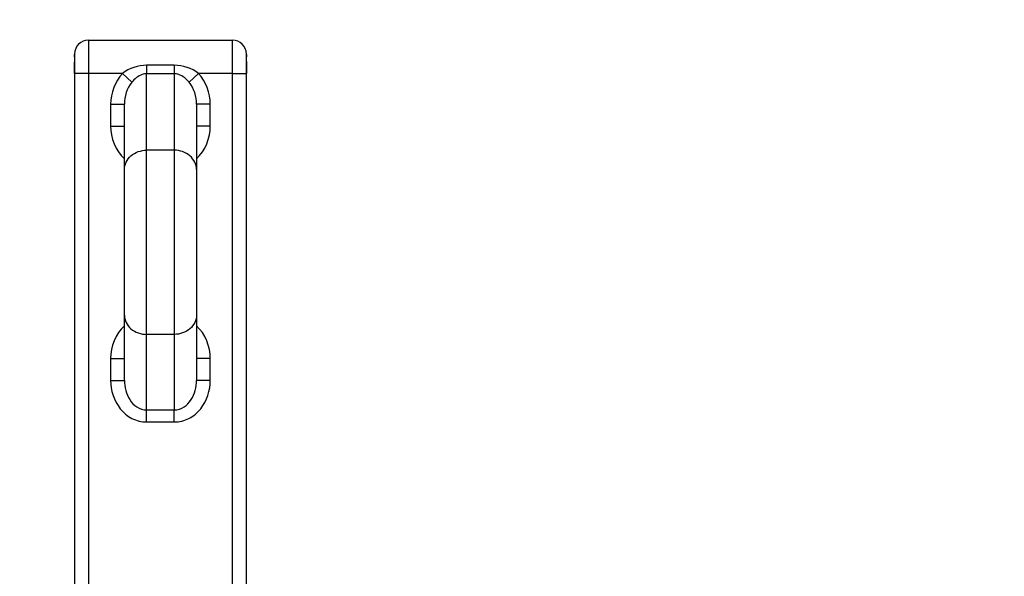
# Model space of a CAD drawing. Header units: millimetres. Extents: x 0 to 11890, y 0 to 8410.
# Tile 110 of 190: x 5629 to 5985, y 2788 to 2989. Entities that reach past the tile are written whole.
import ezdxf

# ---------------------------------------------------------------- set-up
doc = ezdxf.new("R2010")
doc.units = ezdxf.units.MM
doc.header["$LTSCALE"] = 653.95
doc.layers.get('0').update_dxf_attribs({"linetype": 'CONTINUOUS'})
for name, color, linetype in [('304103000066DXF_CONTINUOUS_LINE', 7, 'CONTINUOUS'), ('R180-1-YUNDODXF_CONTINUOUS_LINE', 7, 'CONTINUOUS'), ('R180-1-YUNDONGFANWDXF_DIMENSION', 7, 'CONTINUOUS')]:
    doc.layers.add(name, color=color, linetype=linetype)
doc.styles.get("Standard").update_dxf_attribs({"font": 'txt', "width": 0.7})
doc.dimstyles.new('DIMSTYLE_3', dxfattribs={"dimtxt": 100, "dimasz": 60, "dimexe": 5, "dimexo": 0.2, "dimtad": 1, "dimdsep": 46, "dimtxsty": 'Standard', "dimblk": '_FILLED', "dimblk1": '_FILLED', "dimblk2": '_FILLED', "dimcen": 0.09, "dimclrt": 5, "dimazin": 2, "dimtp": 0.01, "dimtm": 0.01, "dimtfac": 1, "dimtofl": 0, "dimtmove": 0, "dimatfit": 3, "dimldrblk": '_FILLED', "dimfxl": 0, "dimtolj": 1, "dimarcsym": 0})

# ---------------------------------------------------------------- blocks, each defined once
blk = doc.blocks.new('_FILLED')
at = {"color": 0, "linetype": 'ByBlock'}
blk.add_solid([(0, 0), (-1, 0.1667), (-1, -0.1667)], dxfattribs=at)
blk = doc.blocks.new('*D10')
at = {"layer": 'R180-1-YUNDONGFANWDXF_DIMENSION', "color": 2, "linetype": 'Continuous'}
for p, q in [((5880.19, 2302.8), (9517.25, 3075.58)), ((8968.84, 2959.06), (5880.19, 2302.8)), ((8968.84, 2959.06), (8968.84, 2959.06))]:
    blk.add_line(p, q, dxfattribs=at)
at = {"layer": 'R180-1-YUNDONGFANWDXF_DIMENSION', "color": 2, "linetype": 'Continuous', "xscale": 60, "yscale": 60, "zscale": 60, "rotation": 191.9960419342}
blk.add_blockref('_FILLED', (8968.84, 2959.06), dxfattribs=at)

msp = doc.modelspace()

# ---------------------------------------------------------------- linework, layer by layer
at = {"layer": '304103000066DXF_CONTINUOUS_LINE', "color": 9, "linetype": 'Continuous'}
for p, q in [((5654.193, 2981.302), (5654.193, 2733.302)), ((5706.193, 2733.302), (5706.193, 2981.302)), ((5649.159, 2973.302), (5649.162, 2973.302)), ((5649.162, 2969.302), (5649.162, 2973.302)), ((5675.193, 2972.26), (5675.193, 2969.162)), ((5685.193, 2972.26), (5675.193, 2972.26)), ((5685.193, 2972.26), (5685.193, 2969.162)), ((5711.224, 2973.302), (5711.224, 2969.302)), ((5711.227, 2973.302), (5711.224, 2973.302)), ((5654.193, 2969.302), (5649.193, 2969.302)), ((5666.464, 2969.302), (5654.193, 2969.302)), ((5666.464, 2969.302), (5669.821, 2966.093)), ((5675.193, 2941.547), (5675.192, 2969.162)), ((5685.194, 2969.162), (5675.192, 2969.162)), ((5685.194, 2969.162), (5685.193, 2941.547)), ((5693.921, 2969.302), (5690.564, 2966.093)), ((5706.193, 2969.302), (5693.921, 2969.302)), ((5706.193, 2969.302), (5711.193, 2969.302)), ((5662.193, 2958.178), (5662.193, 2950.302)), ((5662.193, 2958.178), (5667.193, 2958.178)), ((5698.193, 2958.178), (5693.193, 2958.178)), ((5698.193, 2950.302), (5698.193, 2958.178)), ((5662.193, 2950.302), (5667.193, 2950.302)), ((5698.193, 2950.302), (5693.193, 2950.302)), ((5675.193, 2875.058), (5675.193, 2941.547)), ((5685.193, 2941.547), (5675.193, 2941.547)), ((5685.193, 2941.547), (5685.193, 2875.058)), ((5675.192, 2847.746), (5675.193, 2875.058)), ((5685.193, 2875.058), (5675.193, 2875.058)), ((5685.193, 2875.058), (5685.194, 2847.746)), ((5662.193, 2866.302), (5662.193, 2858.427)), ((5662.193, 2866.302), (5667.193, 2866.302)), ((5698.193, 2866.302), (5693.193, 2866.302)), ((5698.193, 2858.427), (5698.193, 2866.302)), ((5662.193, 2858.427), (5667.193, 2858.427)), ((5698.193, 2858.427), (5693.193, 2858.427)), ((5675.192, 2847.746), (5685.194, 2847.746)), ((5675.193, 2843.416), (5675.193, 2847.746)), ((5685.193, 2843.416), (5685.193, 2847.746)), ((5675.193, 2843.416), (5685.193, 2843.416))]:
    msp.add_line(p, q, dxfattribs=at)
at = {"layer": '304103000066DXF_CONTINUOUS_LINE', "color": 7, "linetype": 'Continuous'}
for p, q in [((5654.193, 2981.302), (5706.193, 2981.302)), ((5649.191, 2975.951), (5649.174, 2974.969)), ((5649.193, 2976.1), (5649.191, 2975.951)), ((5649.193, 2976.302), (5649.193, 2738.302)), ((5711.193, 2738.302), (5711.193, 2976.302)), ((5711.193, 2976.105), (5711.193, 2976.103)), ((5711.194, 2975.996), (5711.193, 2976.103)), ((5711.226, 2973.583), (5711.227, 2969.302)), ((5667.193, 2858.427), (5667.193, 2958.178)), ((5693.193, 2958.178), (5693.193, 2858.427))]:
    msp.add_line(p, q, dxfattribs=at)
for points in [[(5711.226, 2973.583), (5711.222, 2974.208), (5711.215, 2974.78), (5711.194, 2975.996)], [(5649.174, 2974.969), (5649.167, 2974.507), (5649.162, 2973.998), (5649.159, 2973.457), (5649.159, 2969.302)]]:
    msp.add_lwpolyline(points, dxfattribs=at)
for centre, start, end in [((5654.193, 2976.302), 90, 180), ((5706.193, 2976.302), 0, 90)]:
    msp.add_arc(centre, 5, start, end, dxfattribs=at)
at = {"layer": '304103000066DXF_CONTINUOUS_LINE', "color": 9, "linetype": 'Continuous'}
for centre, radius, start, end in [((5764.832, 2973.172), 115.67, 178.95193, 179.93531), ((5634.366, 2976.12), 14.826, 359.37612, 359.92953), ((5725.962, 2976.12), 14.769, 180.06384, 180.62613), ((5749.954, 2976.37), 38.762, 180.60919, 180.89093), ((5595.554, 2973.172), 115.67, 0.06469, 1.04807)]:
    msp.add_arc(centre, radius, start, end, dxfattribs=at)
for points in [[(5649.181, 2975.288), (5649.185, 2975.511), (5649.19, 2975.735), (5649.192, 2975.959)], [(5675.193, 2972.26), (5672.121, 2972.261), (5668.936, 2971.126), (5666.464, 2969.302)], [(5693.922, 2969.302), (5691.449, 2971.126), (5688.265, 2972.261), (5685.193, 2972.26)], [(5666.464, 2969.302), (5663.72, 2966.43), (5662.193, 2962.15), (5662.193, 2958.178)], [(5698.193, 2958.178), (5698.193, 2962.15), (5696.666, 2966.43), (5693.921, 2969.302)], [(5669.821, 2966.093), (5668.05, 2963.95), (5667.193, 2960.958), (5667.193, 2958.178)], [(5693.193, 2958.178), (5693.193, 2960.958), (5692.335, 2963.95), (5690.564, 2966.093)], [(5662.193, 2950.302), (5662.193, 2946.026), (5664.007, 2941.349), (5667.18, 2938.482)], [(5693.206, 2938.482), (5696.379, 2941.349), (5698.192, 2946.026), (5698.193, 2950.302)], [(5667.18, 2878.123), (5664.007, 2875.255), (5662.193, 2870.579), (5662.193, 2866.302)], [(5698.193, 2866.302), (5698.192, 2870.579), (5696.379, 2875.255), (5693.206, 2878.123)]]:
    msp.add_open_spline(points, degree=3, dxfattribs=at)
for points, knots in [([(5711.196, 2975.768), (5711.197, 2975.693), (5711.2, 2975.533), (5711.203, 2975.373), (5711.204, 2975.288)], [0, 0, 0, 0, 0.4689756, 1, 1, 1, 1]), ([(5675.192, 2969.162), (5674.654, 2969.162), (5672.539, 2968.789), (5670.821, 2967.302), (5669.821, 2966.093)], [0, 0, 0, 0, 0.2554837, 1, 1, 1, 1]), ([(5690.564, 2966.093), (5689.565, 2967.302), (5687.847, 2968.789), (5685.732, 2969.162), (5685.194, 2969.162)], [0, 0, 0, 0, 0.7445163, 1, 1, 1, 1]), ([(5667.193, 2934.618), (5667.193, 2936.429), (5669.182, 2940.31), (5673.19, 2941.547), (5675.193, 2941.547)], [0, 0, 0, 0, 0.4746814, 1, 1, 1, 1]), ([(5693.193, 2934.618), (5693.193, 2936.429), (5691.204, 2940.31), (5687.196, 2941.547), (5685.193, 2941.547)], [0, 0, 0, 0, 0.4746814, 1, 1, 1, 1]), ([(5667.193, 2881.986), (5667.193, 2880.176), (5669.182, 2876.295), (5673.19, 2875.058), (5675.193, 2875.058)], [0, 0, 0, 0, 0.4746814, 1, 1, 1, 1]), ([(5693.193, 2881.986), (5693.193, 2880.176), (5691.204, 2876.295), (5687.196, 2875.058), (5685.193, 2875.058)], [0, 0, 0, 0, 0.4746814, 1, 1, 1, 1]), ([(5662.193, 2858.427), (5662.193, 2854.825), (5664.01, 2849.135), (5669.68, 2844.355), (5673.374, 2843.415), (5675.193, 2843.416)], [0, 0, 0, 0, 0.4972667, 0.7488973, 1, 1, 1, 1]), ([(5667.193, 2858.427), (5667.193, 2856.022), (5668.126, 2852.252), (5671.477, 2848.578), (5673.963, 2847.746), (5675.192, 2847.746)], [0, 0, 0, 0, 0.4951464, 0.7469582, 1, 1, 1, 1]), ([(5685.193, 2843.416), (5687.011, 2843.415), (5690.705, 2844.355), (5696.375, 2849.135), (5698.193, 2854.825), (5698.193, 2858.427)], [0, 0, 0, 0, 0.2511021, 0.5027329, 1, 1, 1, 1]), ([(5685.194, 2847.746), (5686.423, 2847.746), (5688.909, 2848.578), (5692.26, 2852.252), (5693.193, 2856.022), (5693.193, 2858.427)], [0, 0, 0, 0, 0.2530411, 0.5048532, 1, 1, 1, 1])]:
    msp.add_open_spline(points, degree=3, knots=knots, dxfattribs=at)
at = {"layer": 'R180-1-YUNDODXF_CONTINUOUS_LINE', "color": 7, "linetype": 'Continuous'}
msp.add_circle((5880.203, 2302.802), 997, dxfattribs=at)

# ---------------------------------------------------------------- dimensions: what is measured, and where the dimension line sits
at = {"layer": 'R180-1-YUNDONGFANWDXF_DIMENSION', "color": 2, "linetype": 'Continuous'}
dim = msp.add_radius_dim(center=(5880.193, 2302.802), mpoint=(8968.843, 2959.063), text='R<>', dimstyle='DIMSTYLE_3', override={"dimpost": '<>'}, dxfattribs=at)
dim.commit()
dim.dimension.update_dxf_attribs({"geometry": '*D10', "text_midpoint": (9032.749, 2998.199), "dimtype": 164})

doc.saveas('drawing.dxf')
